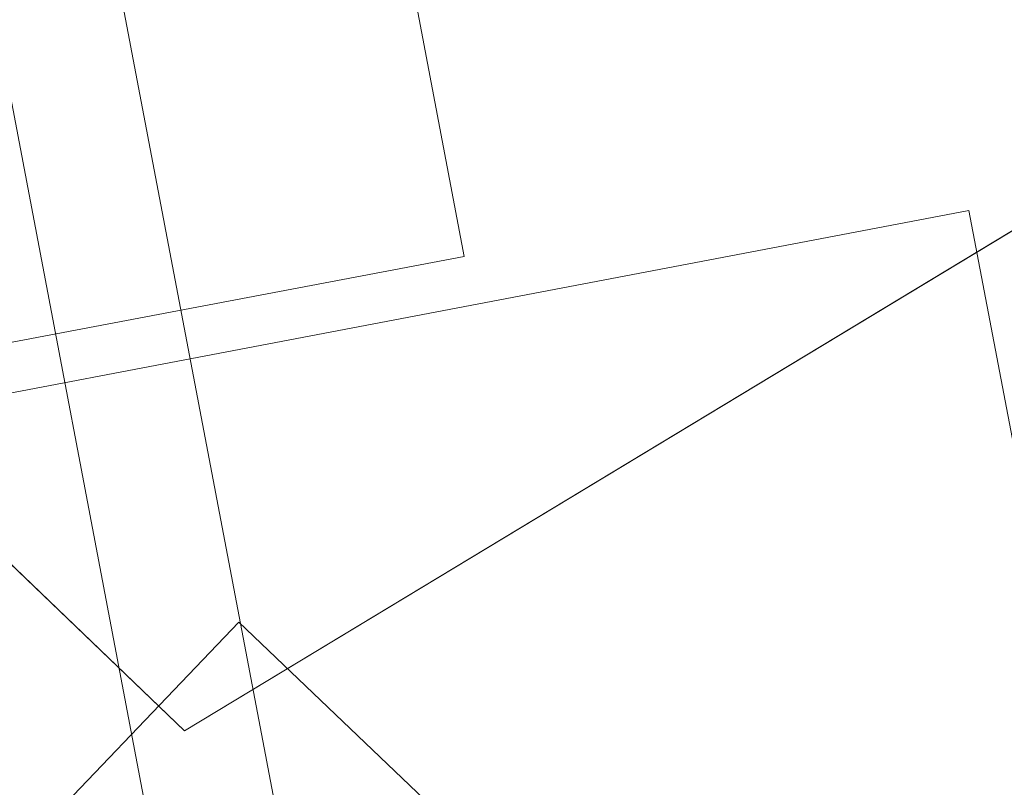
# Model space of a CAD drawing. Extents: x 3503739 to 3504470, y 5375172 to 5375561.
# Tile 23 of 142: x 3504136.837 to 3504137.223, y 5375385.401 to 5375385.702. Entities that reach past the tile are written whole.
import ezdxf

# ---------------------------------------------------------------- set-up
doc = ezdxf.new("R2010")
doc.units = 0
doc.header["$MEASUREMENT"] = 0
for name, color, linetype in [('_4WP_KANCADT__', 7, 'Continuous'), ('_OST_2__CLIPPING', 7, 'Continuous'), ('AUSSCHNITT_OST_2', 7, 'Continuous'), ('BHM_WA', 7, 'Continuous')]:
    doc.layers.add(name, color=color, linetype=linetype)

msp = doc.modelspace()

# ---------------------------------------------------------------- linework, layer by layer
at = {"layer": '_4WP_KANCADT__', "color": 7, "linetype": 'Continuous', "lineweight": 13}
msp.add_lwpolyline([(3504134.7567, 5375386.76326), (3504136.72169, 5375387.13586), (3504137.0112, 5375385.60907), (3504135.04621, 5375385.23647), (3504134.7567, 5375386.76326)], dxfattribs=at)
at = {"layer": '_4WP_KANCADT__', "color": 1, "linetype": 'Continuous', "lineweight": 20}
msp.add_lwpolyline([(3504134.7567, 5375386.76326), (3504136.72169, 5375387.13586), (3504137.0112, 5375385.60907), (3504135.04621, 5375385.23647), (3504134.7567, 5375386.76326)], dxfattribs=at)
at = {"layer": '_OST_2__CLIPPING', "color": 7, "linetype": 'Continuous', "lineweight": 9}
msp.add_line((3504143.43241, 5375351.22657), (3504127.94967, 5375432.66793), dxfattribs=at)
at = {"layer": 'AUSSCHNITT_OST_2', "color": 7, "linetype": 'Continuous', "lineweight": 9}
msp.add_line((3504143.39263, 5375351.16811), (3504127.89121, 5375432.70771), dxfattribs=at)
at = {"layer": 'BHM_WA', "color": 254, "linetype": 'Continuous', "lineweight": 9}
for points in [[(3504137.86179, 5375386.93827, 0), (3504137.01288, 5375386.42505, 0), (3504136.53552, 5375386.88354, 0), (3504136.52113, 5375386.89737, 0), (3504136.12533, 5375387.27751, 0), (3504135.73107, 5375386.86701, 0), (3504135.71439, 5375386.84965, 0), (3504135.57117, 5375386.70053, 0), (3504136.90145, 5375385.42285, 0), (3504142.2795, 5375388.6742, 0)], [(3504135.57117, 5375386.70053, 0), (3504136.90145, 5375385.42285, 0), (3504139.52138, 5375387.00676, 0)], [(3504136.64945, 5375384.80786, 0), (3504137.3404, 5375384.93962, 0), (3504137.20927, 5375385.62723, 0), (3504136.51832, 5375385.49547, 0), (3504137.20927, 5375385.62723, 0), (3504137.3404, 5375384.93962, 0), (3504136.64945, 5375384.80786, 0), (3504136.51832, 5375385.49547, 0), (3504136.64945, 5375384.80786, 0)], [(3504136.64945, 5375384.80786, 0), (3504137.3404, 5375384.93962, 0), (3504137.20927, 5375385.62723, 0), (3504136.51832, 5375385.49547, 0), (3504136.64945, 5375384.80786, 0), (3504137.3404, 5375384.93962, 0), (3504137.20927, 5375385.62723, 0), (3504136.51832, 5375385.49547, 0), (3504136.64945, 5375384.80786, 0)], [(3504136.98912, 5375385.02845, 0), (3504137.17577, 5375385.22376, 0), (3504137.11805, 5375385.27892, 0), (3504136.92274, 5375385.46557, 0), (3504136.73608, 5375385.27026, 0), (3504136.68092, 5375385.21254, 0), (3504136.93395, 5375384.97073, 0), (3504136.98912, 5375385.02845, 0)], [(3504137.17577, 5375385.22376, 0), (3504137.11805, 5375385.27892, 0), (3504136.92274, 5375385.46557, 0), (3504137.11805, 5375385.27892, 0), (3504137.17577, 5375385.22376, 0), (3504137.11805, 5375385.27892, 0), (3504136.92274, 5375385.46557, 0)]]:
    msp.add_polyline3d(points, dxfattribs=at)

doc.saveas('drawing.dxf')
